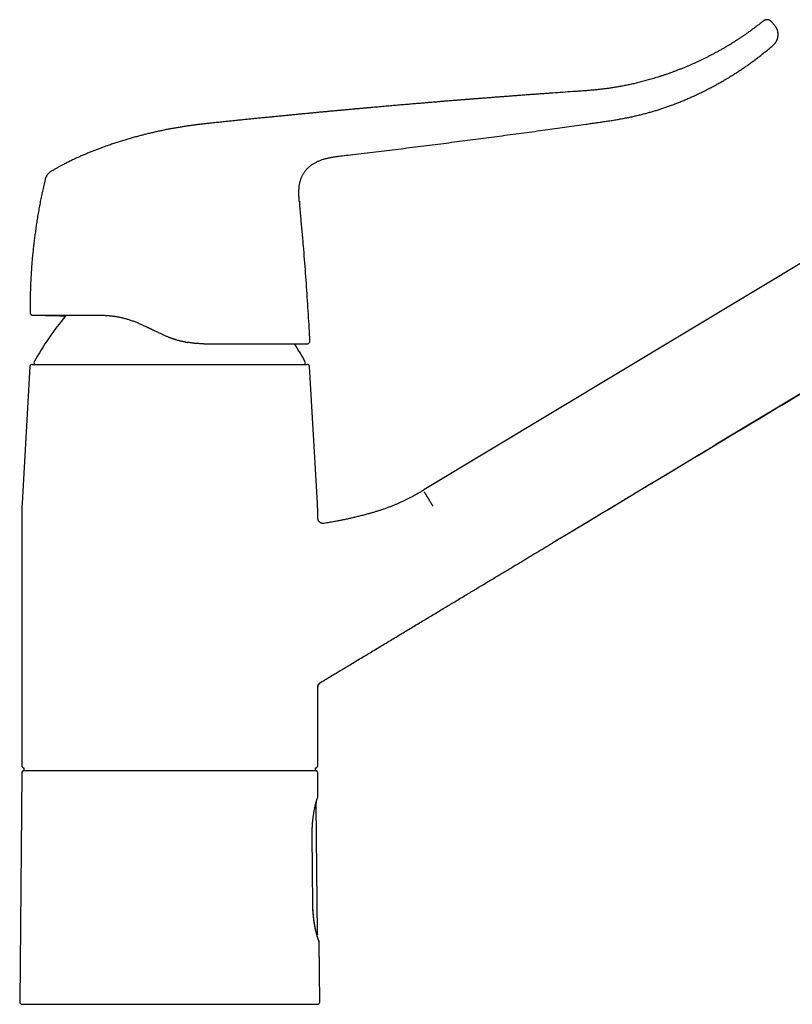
# Model space of a CAD drawing. Header units: millimetres. Extents: x 8 to 763, y 12 to 534.
# Tile 22 of 23: x 509 to 647, y 350 to 526. Entities that reach past the tile are written whole.
import ezdxf

# ---------------------------------------------------------------- set-up
doc = ezdxf.new("R2010")
doc.units = ezdxf.units.MM

msp = doc.modelspace()

# ---------------------------------------------------------------- linework, layer by layer
at = {"color": 7, "linetype": 'Continuous', "lineweight": 30}
for p, q in [((644.31, 525.34), (643.74, 526)), ((703.55, 515.56), (581.5, 442.22)), ((513.71, 497.81), (513.7, 497.74)), ((511.01, 473.97), (511.01, 473.97)), ((511.47, 473.48), (511.51, 473.47)), ((538.84, 468.69), (538.84, 468.69)), ((510.99, 464.31), (509.58, 439.84)), ((511.39, 464.69), (560.63, 464.69)), ((562.44, 439.84), (561.03, 464.31)), ((509.51, 437.54), (509.51, 392.89)), ((562.51, 437.22), (562.51, 437.54)), ((562.51, 437.22), (562.51, 437.22)), ((563.67, 436.23), (563.67, 436.23)), ((562.97, 407.76), (563, 407.77)), ((562.99, 407.77), (563, 407.77)), ((562.51, 392.89), (562.51, 406.91)), ((562.51, 406.91), (562.51, 406.91)), ((509.51, 391.59), (509.15, 350.59)), ((509.91, 392.49), (509.91, 391.99)), ((562.11, 391.99), (562.11, 392.49)), ((562.55, 387.28), (562.51, 391.59)), ((562.24, 385.94), (562.24, 385.96)), ((562.24, 385.94), (562.24, 385.96)), ((562.45, 362.75), (562.24, 385.95)), ((562.3, 386.35), (562.3, 386.62)), ((562.44, 362.73), (562.45, 362.75)), ((562.87, 350.59), (562.78, 361.41)), ((562.78, 361.41), (562.78, 361.41))]:
    msp.add_line(p, q, dxfattribs=at)
at = {"color": 7, "linetype": 'Continuous', "lineweight": 30, "flags": 128}
msp.add_lwpolyline([(561.62, 368.04), (561.57, 374.14), (561.51, 380.62)], dxfattribs=at)
at = {"color": 7, "linetype": 'Continuous', "lineweight": 30}
for centre, radius, start, end in [((515.99, 497.2), 2.36, 120.7513, 128.6718), ((555.65, 441.19), 50, 139.9694, 151.3951), ((516.37, 441.19), 50, 28.6049, 32.9302), ((512.01, 464.99), 0.3, 151.3951, 270), ((560.01, 464.99), 0.3, 270, 28.6049), ((511.39, 464.29), 0.4, 90, 176.6981), ((560.63, 464.29), 0.4, 3.3019, 90), ((549.51, 437.54), 40, 176.6981, 180), ((522.51, 437.54), 40, 0, 3.3019), ((563.51, 406.91), 1, 123.0933, 180), ((509.91, 392.89), 0.4, 180, 269.5022), ((562.11, 392.89), 0.4, 270.4978, 0), ((509.91, 391.59), 0.4, 90, 179.5), ((562.11, 391.59), 0.4, 0.5, 90), ((509.55, 350.59), 0.4, 179.5, 270), ((562.47, 350.59), 0.4, 270, 0.5)]:
    msp.add_arc(centre, radius, start, end, dxfattribs=at)
for points, knots in [([(642.3, 526.13), (642.11, 525.98), (641.73, 525.68), (641.15, 525.24), (640.57, 524.8), (639.99, 524.37), (639.43, 523.97), (638.87, 523.58), (638.33, 523.21), (637.78, 522.85), (637.24, 522.5), (636.71, 522.17), (636.17, 521.84), (635.64, 521.52), (635.1, 521.21), (634.57, 520.91), (634.05, 520.62), (633.53, 520.34), (633.02, 520.07), (632.52, 519.81), (632.01, 519.55), (631.5, 519.3), (631, 519.06), (630.5, 518.83), (630, 518.6), (629.51, 518.38), (629.03, 518.17), (628.55, 517.97), (628.08, 517.77), (627.59, 517.57), (627.07, 517.37), (626.53, 517.16), (626, 516.96), (625.47, 516.77), (624.95, 516.59), (624.44, 516.42), (623.93, 516.25), (623.42, 516.08), (622.92, 515.93), (622.43, 515.78), (621.96, 515.64), (621.49, 515.51), (621.03, 515.39), (620.58, 515.27), (620.14, 515.16), (619.71, 515.05), (619.28, 514.95), (618.86, 514.85), (618.45, 514.76), (618.05, 514.68), (617.66, 514.6), (617.28, 514.52), (616.9, 514.45), (616.54, 514.39), (616.18, 514.33), (615.81, 514.26), (615.45, 514.21), (615.09, 514.15), (614.62, 514.08), (614.06, 514.01), (613.39, 513.92), (612.69, 513.85), (611.96, 513.77), (611.2, 513.7), (610.44, 513.64), (609.68, 513.59), (608.92, 513.53), (607.22, 513.42), (605.52, 513.3), (603.82, 513.17), (603.06, 513.12), (602.3, 513.07), (601.54, 513.01), (600.78, 512.96), (599.99, 512.9), (599.16, 512.84), (598.29, 512.77), (597.44, 512.71), (596.59, 512.64), (595.75, 512.58), (594.91, 512.52), (594.08, 512.45), (593.27, 512.39), (592.47, 512.33), (591.68, 512.27), (590.93, 512.21), (590.24, 512.16), (589.6, 512.1), (588.97, 512.05), (588.34, 512), (587.79, 511.96), (587.32, 511.92), (586.92, 511.89), (586.53, 511.86), (586.14, 511.83), (585.75, 511.79), (585.38, 511.76), (585.02, 511.74), (584.67, 511.71), (584.3, 511.68), (583.93, 511.64), (583.54, 511.61), (583.14, 511.58), (582.73, 511.55), (582.33, 511.51), (581.94, 511.48), (581.53, 511.45), (581.11, 511.41), (580.68, 511.37), (580.23, 511.34), (579.75, 511.3), (579.25, 511.25), (578.73, 511.21), (578.21, 511.16), (577.67, 511.12), (577.12, 511.07), (576.57, 511.02), (576.03, 510.98), (575.49, 510.93), (574.95, 510.88), (574.39, 510.83), (573.83, 510.78), (573.25, 510.73), (572.66, 510.68), (572.07, 510.63), (571.46, 510.57), (570.85, 510.52), (570.22, 510.46), (569.6, 510.41), (568.97, 510.35), (568.36, 510.29), (567.73, 510.24), (567.09, 510.18), (566.44, 510.12), (565.77, 510.06), (565.09, 509.99), (564.4, 509.93), (563.69, 509.86), (562.99, 509.8), (562.27, 509.73), (561.55, 509.66), (560.83, 509.59), (560.09, 509.52), (559.33, 509.45), (558.56, 509.37), (557.78, 509.3), (556.99, 509.22), (556.19, 509.14), (555.38, 509.06), (554.56, 508.98), (553.73, 508.9), (552.9, 508.82), (552.05, 508.73), (551.19, 508.65), (550.33, 508.56), (549.45, 508.47), (548.53, 508.38), (547.58, 508.28), (546.58, 508.17), (545.57, 508.07), (544.55, 507.96), (543.64, 507.87), (542.82, 507.78), (542.12, 507.7), (541.4, 507.62), (540.69, 507.53), (539.96, 507.44), (539.25, 507.34), (538.55, 507.23), (537.86, 507.12), (537.16, 507.01), (536.46, 506.88), (535.75, 506.75), (535.04, 506.61), (534.33, 506.46), (533.62, 506.31), (532.9, 506.14), (532.18, 505.97), (531.46, 505.79), (530.75, 505.61), (530.03, 505.42), (529.29, 505.21), (528.53, 504.99), (527.75, 504.76), (526.96, 504.51), (526.17, 504.26), (525.38, 503.99), (524.64, 503.74), (523.96, 503.49), (523.33, 503.26), (522.7, 503.02), (522.07, 502.77), (521.44, 502.52), (520.81, 502.25), (520.18, 501.98), (519.55, 501.7), (518.91, 501.41), (518.28, 501.1), (517.65, 500.79), (517.07, 500.5), (516.53, 500.21), (516.04, 499.95), (515.55, 499.67), (515.13, 499.43), (514.88, 499.28), (514.79, 499.23)], [0, 0, 0, 0, 0.005462, 0.01102, 0.01652, 0.021962, 0.027346, 0.032369, 0.037341, 0.04226, 0.047127, 0.051942, 0.056705, 0.061415, 0.066072, 0.070678, 0.07523, 0.079651, 0.08402, 0.088339, 0.092607, 0.0969, 0.101139, 0.105325, 0.109457, 0.113536, 0.11749, 0.121392, 0.125242, 0.12904, 0.133494, 0.137875, 0.142182, 0.146414, 0.150572, 0.154656, 0.15876, 0.162787, 0.166736, 0.170607, 0.1744, 0.17805, 0.181625, 0.185125, 0.18855, 0.191967, 0.195304, 0.198562, 0.201741, 0.20484, 0.20786, 0.2108, 0.213659, 0.21645, 0.219231, 0.222012, 0.224793, 0.227574, 0.230355, 0.235453, 0.240548, 0.245641, 0.251424, 0.257199, 0.262969, 0.268735, 0.274498, 0.280262, 0.307434, 0.313197, 0.318959, 0.32472, 0.330479, 0.336233, 0.341936, 0.348582, 0.355145, 0.361626, 0.368023, 0.374464, 0.380818, 0.387085, 0.393264, 0.399357, 0.405362, 0.41128, 0.416223, 0.421103, 0.425921, 0.430677, 0.43537, 0.438409, 0.441422, 0.444408, 0.447367, 0.4503, 0.453226, 0.455818, 0.458499, 0.461272, 0.464135, 0.467088, 0.470132, 0.473267, 0.47622, 0.479249, 0.482355, 0.485537, 0.488795, 0.492129, 0.495854, 0.499669, 0.503575, 0.507572, 0.51166, 0.515838, 0.520108, 0.524102, 0.528172, 0.532318, 0.536541, 0.54084, 0.545216, 0.549669, 0.554197, 0.558803, 0.563484, 0.568243, 0.573077, 0.577706, 0.582403, 0.587167, 0.592, 0.596901, 0.602025, 0.607221, 0.612489, 0.61783, 0.623244, 0.628631, 0.634089, 0.639617, 0.645215, 0.650999, 0.656857, 0.662788, 0.668792, 0.67487, 0.681021, 0.687245, 0.693543, 0.699914, 0.706358, 0.712875, 0.719465, 0.726128, 0.732865, 0.740359, 0.747941, 0.755612, 0.76337, 0.771216, 0.776562, 0.781949, 0.787376, 0.792846, 0.798357, 0.803909, 0.809179, 0.814485, 0.819828, 0.825211, 0.830635, 0.836102, 0.841608, 0.847151, 0.852728, 0.858341, 0.863889, 0.869473, 0.875094, 0.880753, 0.886906, 0.893102, 0.899341, 0.905623, 0.91195, 0.91832, 0.923355, 0.928417, 0.933505, 0.93862, 0.943765, 0.948942, 0.954151, 0.959389, 0.964654, 0.969944, 0.975257, 0.980596, 0.98481, 0.989042, 0.993292, 0.997561, 1, 1, 1, 1]), ([(643.74, 526), (643.72, 526.02), (643.69, 526.06), (643.63, 526.11), (643.57, 526.16), (643.51, 526.2), (643.45, 526.23), (643.39, 526.26), (643.34, 526.28), (643.29, 526.3), (643.24, 526.31), (643.2, 526.33), (643.16, 526.33), (643.12, 526.34), (643.07, 526.35), (643.01, 526.36), (642.94, 526.36), (642.86, 526.35), (642.78, 526.34), (642.7, 526.33), (642.62, 526.3), (642.54, 526.27), (642.46, 526.23), (642.38, 526.19), (642.33, 526.15), (642.3, 526.13)], [0, 0, 0, 0, 0.051627, 0.101464, 0.149167, 0.194429, 0.236984, 0.276606, 0.313112, 0.346356, 0.376225, 0.402637, 0.425677, 0.450068, 0.48416, 0.523487, 0.567972, 0.617473, 0.671765, 0.720444, 0.771983, 0.826083, 0.882393, 0.940511, 1, 1, 1, 1]), ([(644.05, 521.81), (644.08, 521.84), (644.15, 521.9), (644.25, 522.01), (644.35, 522.11), (644.43, 522.22), (644.51, 522.33), (644.58, 522.44), (644.64, 522.55), (644.69, 522.66), (644.73, 522.76), (644.77, 522.87), (644.81, 522.97), (644.84, 523.08), (644.86, 523.17), (644.88, 523.26), (644.89, 523.35), (644.9, 523.42), (644.91, 523.49), (644.91, 523.56), (644.92, 523.61), (644.92, 523.66), (644.92, 523.7), (644.92, 523.74), (644.92, 523.79), (644.91, 523.83), (644.91, 523.87), (644.91, 523.91), (644.91, 523.95), (644.9, 524), (644.89, 524.06), (644.88, 524.13), (644.87, 524.21), (644.85, 524.29), (644.82, 524.39), (644.79, 524.49), (644.75, 524.61), (644.7, 524.72), (644.64, 524.85), (644.57, 524.97), (644.49, 525.1), (644.4, 525.22), (644.34, 525.3), (644.31, 525.34)], [0, 0, 0, 0, 0.037007, 0.073412, 0.109092, 0.143926, 0.177804, 0.210621, 0.242284, 0.272708, 0.301818, 0.329551, 0.358906, 0.386399, 0.411979, 0.435604, 0.457255, 0.476672, 0.494271, 0.510042, 0.52398, 0.536287, 0.546693, 0.556275, 0.567709, 0.580038, 0.589599, 0.599047, 0.608881, 0.621458, 0.637065, 0.654614, 0.674822, 0.697646, 0.72303, 0.7509, 0.781166, 0.813718, 0.848424, 0.885131, 0.923663, 0.963822, 1, 1, 1, 1]), ([(566.94, 502.02), (567.39, 502.07), (569.19, 502.28), (572.34, 502.66), (576.4, 503.15), (580.46, 503.65), (584.45, 504.16), (588.36, 504.66), (592.19, 505.16), (596.02, 505.67), (599.86, 506.18), (603.55, 506.69), (607.11, 507.18), (609.69, 507.54), (611.42, 507.79), (612.32, 507.92), (613.21, 508.05), (614.11, 508.18), (615, 508.31), (615.85, 508.45), (616.66, 508.59), (617.42, 508.73), (618.19, 508.88), (618.95, 509.04), (619.71, 509.21), (620.46, 509.4), (621.2, 509.59), (621.9, 509.78), (622.59, 509.98), (623.27, 510.19), (623.95, 510.41), (624.63, 510.63), (625.33, 510.88), (626.04, 511.14), (626.77, 511.41), (627.5, 511.7), (628.22, 512), (628.93, 512.31), (629.64, 512.62), (630.33, 512.94), (631.03, 513.27), (631.72, 513.61), (632.42, 513.96), (633.11, 514.33), (633.8, 514.7), (634.49, 515.08), (635.17, 515.47), (635.85, 515.88), (636.52, 516.28), (637.19, 516.7), (637.85, 517.13), (638.51, 517.57), (639.16, 518.01), (639.8, 518.47), (640.44, 518.93), (641.06, 519.39), (641.65, 519.84), (642.22, 520.29), (642.79, 520.75), (643.35, 521.21), (643.77, 521.56), (644, 521.77), (644.05, 521.81)], [0, 0, 0, 0, 0.01669, 0.067192, 0.117724, 0.168286, 0.218877, 0.266602, 0.314353, 0.362134, 0.409951, 0.457804, 0.500457, 0.543117, 0.554289, 0.56546, 0.576631, 0.587802, 0.598975, 0.610154, 0.619744, 0.629343, 0.638949, 0.64856, 0.658175, 0.667791, 0.677409, 0.686228, 0.695051, 0.703878, 0.712711, 0.72155, 0.730394, 0.740026, 0.749663, 0.759304, 0.768948, 0.778596, 0.788076, 0.797561, 0.80705, 0.816546, 0.82624, 0.83594, 0.845645, 0.855355, 0.865071, 0.874792, 0.884519, 0.894251, 0.903989, 0.913732, 0.923481, 0.933236, 0.942998, 0.952767, 0.961727, 0.970692, 0.979663, 0.988639, 0.997619, 1, 1, 1, 1]), ([(559.22, 493.73), (559.22, 493.8), (559.2, 493.98), (559.17, 494.28), (559.15, 494.63), (559.13, 494.97), (559.13, 495.29), (559.13, 495.58), (559.13, 495.84), (559.15, 496.1), (559.17, 496.35), (559.2, 496.6), (559.24, 496.85), (559.28, 497.09), (559.33, 497.32), (559.39, 497.55), (559.46, 497.77), (559.54, 497.99), (559.63, 498.2), (559.72, 498.41), (559.83, 498.61), (559.94, 498.81), (560.06, 499), (560.19, 499.19), (560.33, 499.37), (560.47, 499.54), (560.63, 499.71), (560.79, 499.87), (560.96, 500.02), (561.13, 500.17), (561.31, 500.31), (561.5, 500.45), (561.7, 500.57), (561.91, 500.7), (562.14, 500.83), (562.39, 500.96), (562.65, 501.07), (562.91, 501.18), (563.18, 501.28), (563.46, 501.38), (563.76, 501.47), (564.08, 501.55), (564.4, 501.63), (564.72, 501.7), (565.05, 501.76), (565.39, 501.81), (565.76, 501.87), (566.16, 501.92), (566.55, 501.97), (566.81, 502), (566.94, 502.02)], [0, 0, 0, 0, 0.015321, 0.041695, 0.06788, 0.093827, 0.119498, 0.139454, 0.159214, 0.178774, 0.198132, 0.21729, 0.236249, 0.254529, 0.272631, 0.290562, 0.308334, 0.325957, 0.343446, 0.360816, 0.378084, 0.395268, 0.412389, 0.429467, 0.446524, 0.463585, 0.480673, 0.497812, 0.515023, 0.532321, 0.549722, 0.567237, 0.584874, 0.60264, 0.623533, 0.644606, 0.665858, 0.687282, 0.708876, 0.730632, 0.755182, 0.77991, 0.804799, 0.82983, 0.854982, 0.880233, 0.910091, 0.940023, 0.97, 1, 1, 1, 1]), ([(514.59, 499.1), (514.57, 499.08), (514.51, 499.04), (514.41, 498.95), (514.29, 498.84), (514.19, 498.72), (514.09, 498.6), (514, 498.47), (513.92, 498.33), (513.85, 498.19), (513.78, 498.04), (513.73, 497.89), (513.71, 497.79), (513.7, 497.74)], [0, 0, 0, 0, 0.048384, 0.143215, 0.238691, 0.334602, 0.430733, 0.526865, 0.622776, 0.718252, 0.81308, 0.90706, 1, 1, 1, 1]), ([(513.7, 497.74), (513.61, 497.39), (513.45, 496.7), (513.22, 495.65), (513, 494.6), (512.79, 493.54), (512.6, 492.49), (512.41, 491.43), (512.24, 490.4), (512.09, 489.39), (511.95, 488.42), (511.82, 487.44), (511.7, 486.47), (511.59, 485.49), (511.48, 484.51), (511.39, 483.53), (511.31, 482.55), (511.24, 481.57), (511.18, 480.58), (511.12, 479.6), (511.08, 478.63), (511.05, 477.69), (511.02, 476.76), (511.01, 475.83), (511, 474.9), (511, 474.28), (511.01, 473.97)], [0, 0, 0, 0, 0.0448035, 0.0896058, 0.1344059, 0.1792032, 0.2239982, 0.2687914, 0.3135832, 0.3546416, 0.3956997, 0.4367578, 0.4778164, 0.5188758, 0.5599363, 0.6009985, 0.6420626, 0.6831291, 0.7241983, 0.7652706, 0.8063458, 0.8450757, 0.8838068, 0.9225384, 0.9612697, 1, 1, 1, 1]), ([(713.84, 498.44), (710.93, 496.69), (705.1, 493.18), (696.36, 487.94), (687.62, 482.68), (678.88, 477.43), (670.15, 472.18), (661.41, 466.93), (649.22, 459.61), (639.95, 454.04), (633.59, 450.22)], [0, 0, 0, 0, 0.108896, 0.217791, 0.326687, 0.435583, 0.544479, 0.653375, 0.762271, 1, 1, 1, 1]), ([(559.21, 493.91), (559.21, 493.91), (559.22, 493.79), (559.24, 493.56), (559.26, 493.34), (559.27, 493.23)], [0, 0, 0, 0, 0.026038, 0.512476, 1, 1, 1, 1]), ([(604.6, 432.8), (616.1, 439.71), (639.1, 453.53), (673.6, 474.26), (696.6, 488.08), (708.1, 494.99)], [0, 0, 0, 0, 0.3333339, 0.6666673, 1, 1, 1, 1]), ([(561.1, 468.9), (561.06, 469.67), (560.98, 471.25), (560.84, 473.65), (560.68, 476.1), (560.52, 478.55), (560.34, 481), (560.15, 483.45), (559.95, 485.9), (559.74, 488.34), (559.51, 490.79), (559.35, 492.42), (559.27, 493.23)], [0, 0, 0, 0, 0.094436, 0.195051, 0.29567, 0.396291, 0.496912, 0.597533, 0.698153, 0.798771, 0.899386, 1, 1, 1, 1]), ([(511.01, 473.97), (511.01, 473.95), (511.01, 473.91), (511.02, 473.86), (511.04, 473.8), (511.06, 473.76), (511.08, 473.72), (511.1, 473.68), (511.12, 473.66), (511.15, 473.62), (511.19, 473.59), (511.24, 473.56), (511.27, 473.53), (511.3, 473.52), (511.33, 473.51), (511.35, 473.5), (511.36, 473.5), (511.37, 473.49), (511.38, 473.49), (511.39, 473.49), (511.4, 473.49), (511.41, 473.49), (511.41, 473.48), (511.42, 473.48), (511.44, 473.48), (511.45, 473.48), (511.46, 473.48), (511.47, 473.48), (511.48, 473.48), (511.48, 473.48)], [0, 0, 0, 0, 0.056723, 0.110897, 0.16174, 0.208595, 0.250949, 0.288428, 0.320781, 0.350031, 0.410115, 0.472085, 0.50361, 0.533941, 0.558875, 0.578265, 0.592238, 0.601478, 0.610583, 0.621506, 0.634974, 0.65138, 0.670939, 0.693774, 0.737305, 0.789608, 0.850787, 0.920905, 1, 1, 1, 1]), ([(511.51, 473.47), (511.51, 473.47), (511.51, 473.47), (511.52, 473.47), (511.55, 473.47), (511.58, 473.47), (511.62, 473.47), (511.68, 473.47), (511.74, 473.47), (511.82, 473.47), (511.91, 473.47), (512.01, 473.47), (512.13, 473.47), (512.25, 473.47), (512.38, 473.47), (512.52, 473.47), (512.66, 473.47), (512.82, 473.47), (512.98, 473.47), (513.15, 473.47), (513.33, 473.47), (513.52, 473.47), (513.7, 473.47), (513.9, 473.47), (514.1, 473.47), (514.31, 473.47), (514.52, 473.47), (514.72, 473.47), (514.92, 473.47), (515.13, 473.47), (515.35, 473.47), (515.57, 473.47), (515.79, 473.47), (516.02, 473.47), (516.25, 473.47), (516.51, 473.47), (516.79, 473.47), (517.1, 473.47), (517.41, 473.47), (517.73, 473.47), (518.05, 473.47), (518.38, 473.47), (518.71, 473.47), (519.05, 473.47), (519.38, 473.47), (519.73, 473.47), (520.08, 473.47), (520.45, 473.47), (520.81, 473.47), (521.19, 473.47), (521.58, 473.47), (521.97, 473.47), (522.38, 473.47), (522.79, 473.47), (523.21, 473.47), (523.49, 473.47), (523.63, 473.47)], [0, 0, 0, 0, 0.020163, 0.040286, 0.060374, 0.080436, 0.100478, 0.120508, 0.140651, 0.162784, 0.184843, 0.206839, 0.228781, 0.250681, 0.270816, 0.290865, 0.310837, 0.330741, 0.350584, 0.370375, 0.390385, 0.408731, 0.427003, 0.445208, 0.463354, 0.481448, 0.499497, 0.515186, 0.530848, 0.546491, 0.562119, 0.577739, 0.593076, 0.608416, 0.623765, 0.639347, 0.657828, 0.676234, 0.694573, 0.712857, 0.731095, 0.749297, 0.766692, 0.784114, 0.80157, 0.81907, 0.836622, 0.854234, 0.871915, 0.889428, 0.907756, 0.926112, 0.944506, 0.962946, 0.981441, 1, 1, 1, 1]), ([(512.34, 473.47), (512.35, 473.47), (512.36, 473.47), (512.39, 473.47), (512.41, 473.47), (512.44, 473.47), (512.48, 473.47), (512.51, 473.47), (512.55, 473.47), (512.6, 473.47), (512.64, 473.47), (512.69, 473.47), (512.75, 473.47), (512.8, 473.47), (512.87, 473.47), (512.94, 473.47), (513.01, 473.47), (513.08, 473.47), (513.15, 473.47), (513.24, 473.47), (513.37, 473.47), (513.48, 473.47), (513.56, 473.47), (513.6, 473.47), (513.63, 473.47), (513.66, 473.47), (513.68, 473.47), (513.7, 473.47), (513.72, 473.47), (513.76, 473.46), (513.81, 473.46), (513.88, 473.46), (513.97, 473.46), (514.07, 473.46), (514.17, 473.46), (514.29, 473.46), (514.42, 473.45), (514.55, 473.45), (514.74, 473.45), (514.99, 473.44), (515.31, 473.43), (515.63, 473.42), (515.98, 473.41), (516.36, 473.4), (516.77, 473.38), (517.11, 473.37), (517.3, 473.36), (517.36, 473.35)], [0, 0, 0, 0, 0.0167309, 0.0324876, 0.047321, 0.0612924, 0.0744747, 0.0869551, 0.0988359, 0.1102356, 0.1212881, 0.1321403, 0.1429471, 0.1538654, 0.1664119, 0.1794546, 0.1925213, 0.2054003, 0.2180917, 0.2305956, 0.2593276, 0.2870193, 0.2955184, 0.3027244, 0.3085957, 0.3131326, 0.3163395, 0.3192746, 0.3249864, 0.3320112, 0.3397127, 0.3545163, 0.3706667, 0.3881634, 0.408403, 0.4301862, 0.4535122, 0.4782031, 0.503305, 0.5603038, 0.618638, 0.6783057, 0.7393048, 0.813656, 0.889888, 0.9679971, 1, 1, 1, 1]), ([(523.63, 473.47), (523.84, 473.47), (524.26, 473.47), (524.92, 473.43), (525.44, 473.38), (525.81, 473.33), (526.05, 473.3), (526.28, 473.27), (526.51, 473.23), (526.75, 473.19), (526.99, 473.14), (527.34, 473.07), (527.81, 472.96), (528.39, 472.8), (528.99, 472.61), (529.59, 472.4), (530.2, 472.16), (530.61, 471.98), (530.81, 471.88)], [0, 0, 0, 0, 0.089779, 0.18108, 0.273993, 0.305661, 0.337525, 0.369588, 0.401852, 0.434322, 0.467, 0.499888, 0.578555, 0.659053, 0.741417, 0.825677, 0.911862, 1, 1, 1, 1]), ([(530.81, 471.88), (530.92, 471.84), (531.12, 471.74), (531.43, 471.6), (531.75, 471.45), (532.01, 471.33), (532.21, 471.23), (532.36, 471.16), (532.51, 471.09), (532.66, 471.02), (532.81, 470.95), (532.95, 470.89), (533.14, 470.8), (533.37, 470.69), (533.66, 470.55), (533.97, 470.41), (534.28, 470.27), (534.6, 470.12), (534.81, 470.02), (534.92, 469.97)], [0, 0, 0, 0, 0.074131, 0.149821, 0.227072, 0.305889, 0.341786, 0.378, 0.41453, 0.451376, 0.48854, 0.52204, 0.554339, 0.623225, 0.694265, 0.767462, 0.842816, 0.920329, 1, 1, 1, 1]), ([(534.92, 469.97), (535, 469.93), (535.15, 469.86), (535.38, 469.76), (535.6, 469.67), (535.81, 469.58), (536.01, 469.5), (536.2, 469.43), (536.37, 469.37), (536.53, 469.32), (536.65, 469.28), (536.72, 469.25), (536.77, 469.24), (536.81, 469.22), (536.86, 469.2), (536.91, 469.19), (536.97, 469.17), (537.03, 469.15), (537.17, 469.11), (537.39, 469.04), (537.69, 468.96), (537.98, 468.88), (538.27, 468.81), (538.55, 468.75), (538.74, 468.71), (538.83, 468.69)], [0, 0, 0, 0, 0.062627, 0.122834, 0.180623, 0.235993, 0.288944, 0.339477, 0.381946, 0.422542, 0.461266, 0.472319, 0.483209, 0.493937, 0.506323, 0.521053, 0.535715, 0.55031, 0.564838, 0.64228, 0.717751, 0.791255, 0.862795, 0.932375, 1, 1, 1, 1]), ([(538.83, 468.69), (538.84, 468.69), (538.86, 468.69), (538.9, 468.68), (538.94, 468.67), (538.99, 468.66), (539.04, 468.65), (539.09, 468.65), (539.14, 468.64), (539.2, 468.62), (539.25, 468.62), (539.27, 468.61)], [0, 0, 0, 0, 0.069224, 0.157178, 0.263909, 0.379942, 0.481672, 0.573597, 0.706662, 0.853332, 1, 1, 1, 1]), ([(542.11, 468.38), (542.01, 468.38), (541.82, 468.38), (541.53, 468.38), (541.29, 468.39), (541.09, 468.41), (540.95, 468.41), (540.8, 468.43), (540.66, 468.44), (540.49, 468.45), (540.29, 468.47), (540.05, 468.5), (539.79, 468.53), (539.53, 468.57), (539.36, 468.6), (539.27, 468.61)], [0, 0, 0, 0, 0.099721, 0.201975, 0.306776, 0.35707, 0.407934, 0.45937, 0.509695, 0.554777, 0.637672, 0.723639, 0.812681, 0.9048, 1, 1, 1, 1]), ([(560.6, 468.38), (560.61, 468.38), (560.62, 468.38), (560.65, 468.38), (560.67, 468.38), (560.69, 468.38), (560.72, 468.39), (560.76, 468.4), (560.82, 468.42), (560.87, 468.45), (560.91, 468.48), (560.93, 468.5), (560.96, 468.53), (560.99, 468.56), (561.02, 468.6), (561.04, 468.64), (561.06, 468.69), (561.08, 468.74), (561.09, 468.79), (561.1, 468.84), (561.1, 468.88), (561.1, 468.9)], [0, 0, 0, 0, 0.040587, 0.077438, 0.102305, 0.12827, 0.155667, 0.201935, 0.290448, 0.378901, 0.414315, 0.454821, 0.502355, 0.556807, 0.617916, 0.673619, 0.733267, 0.796373, 0.862337, 0.930468, 1, 1, 1, 1]), ([(542.11, 468.38), (542.28, 468.38), (542.62, 468.38), (543.13, 468.38), (543.63, 468.38), (544.13, 468.38), (544.59, 468.38), (545.01, 468.38), (545.4, 468.38), (545.78, 468.38), (546.16, 468.38), (546.55, 468.38), (546.96, 468.38), (547.37, 468.38), (547.78, 468.38), (548.18, 468.38), (548.58, 468.38), (548.97, 468.38), (549.36, 468.38), (549.74, 468.38), (550.1, 468.38), (550.46, 468.38), (550.81, 468.38), (551.15, 468.38), (551.49, 468.38), (551.85, 468.38), (552.22, 468.38), (552.6, 468.38), (552.98, 468.38), (553.34, 468.38), (553.71, 468.38), (554.06, 468.38), (554.41, 468.38), (554.75, 468.38), (555.08, 468.38), (555.4, 468.38), (555.7, 468.38), (555.96, 468.38), (556.21, 468.38), (556.45, 468.38), (556.68, 468.38), (556.9, 468.38), (557.12, 468.38), (557.32, 468.38), (557.52, 468.38), (557.71, 468.38), (557.89, 468.38), (558.08, 468.38), (558.28, 468.38), (558.49, 468.38), (558.69, 468.38), (558.88, 468.38), (559.05, 468.38), (559.22, 468.38), (559.37, 468.38), (559.51, 468.38), (559.62, 468.38), (559.74, 468.38), (559.84, 468.38), (559.94, 468.38), (560.03, 468.38), (560.13, 468.38), (560.22, 468.38), (560.3, 468.38), (560.37, 468.38), (560.43, 468.38), (560.48, 468.38), (560.53, 468.38), (560.56, 468.38), (560.58, 468.38), (560.6, 468.38), (560.6, 468.38), (560.6, 468.38)], [0, 0, 0, 0, 0.015897, 0.031732, 0.047513, 0.063249, 0.078947, 0.091261, 0.103562, 0.115854, 0.128181, 0.140621, 0.154451, 0.168229, 0.181962, 0.195657, 0.209319, 0.222955, 0.236571, 0.250175, 0.263117, 0.276067, 0.289032, 0.302015, 0.315023, 0.328061, 0.343472, 0.358941, 0.374476, 0.389848, 0.405524, 0.421205, 0.4369, 0.452615, 0.468361, 0.484145, 0.499975, 0.512928, 0.5259, 0.538897, 0.551922, 0.564979, 0.578074, 0.590457, 0.602882, 0.61535, 0.627801, 0.640046, 0.655686, 0.671356, 0.687062, 0.702811, 0.718609, 0.734463, 0.750379, 0.763428, 0.776478, 0.789534, 0.802598, 0.815674, 0.828765, 0.844218, 0.859702, 0.875222, 0.890638, 0.906341, 0.922023, 0.937692, 0.953352, 0.96901, 0.98467, 1, 1, 1, 1]), ([(559.65, 468.38), (559.65, 468.38), (559.65, 468.38), (559.65, 468.38), (559.65, 468.38)], [0, 0, 0, 0, 0.803116, 1, 1, 1, 1]), ([(630.17, 448.17), (630.17, 448.17), (630.17, 448.17), (630.18, 448.17), (630.19, 448.18), (630.2, 448.19), (630.23, 448.2), (630.26, 448.22), (630.29, 448.24), (630.33, 448.27), (630.38, 448.3), (630.44, 448.33), (630.5, 448.37), (630.58, 448.41), (630.66, 448.46), (630.75, 448.52), (630.85, 448.58), (630.96, 448.65), (631.08, 448.71), (631.2, 448.79), (631.38, 448.9), (631.62, 449.04), (631.91, 449.22), (632.21, 449.39), (632.49, 449.56), (632.77, 449.73), (633.05, 449.9), (633.35, 450.08), (633.64, 450.26), (633.95, 450.44), (634.26, 450.63), (634.57, 450.82), (634.92, 451.02), (635.3, 451.25), (635.7, 451.49), (636.12, 451.74), (636.54, 452), (636.97, 452.26), (637.25, 452.43), (637.39, 452.51)], [0, 0, 0, 0, 0.000722, 0.005601, 0.010509, 0.015595, 0.020992, 0.026814, 0.033149, 0.040069, 0.047626, 0.055861, 0.064807, 0.0757, 0.087542, 0.100356, 0.114156, 0.128958, 0.144771, 0.161605, 0.179421, 0.218095, 0.258163, 0.299628, 0.336199, 0.373791, 0.412404, 0.452039, 0.492695, 0.533619, 0.575529, 0.618424, 0.662304, 0.715827, 0.770746, 0.827061, 0.884771, 0.943876, 1, 1, 1, 1]), ([(562.99, 407.77), (563.34, 407.98), (564.02, 408.38), (565.03, 409), (566.04, 409.6), (567.04, 410.2), (568.04, 410.8), (569.02, 411.4), (570.04, 412), (571.07, 412.62), (572.13, 413.26), (573.18, 413.89), (574.22, 414.52), (575.25, 415.14), (576.27, 415.75), (577.28, 416.36), (578.28, 416.96), (579.27, 417.56), (580.25, 418.14), (581.21, 418.72), (582.16, 419.29), (583.1, 419.86), (584.03, 420.42), (584.96, 420.98), (585.89, 421.54), (586.81, 422.09), (587.72, 422.64), (588.61, 423.17), (589.49, 423.7), (590.36, 424.22), (591.21, 424.74), (592.07, 425.25), (592.91, 425.76), (593.76, 426.27), (594.6, 426.78), (595.42, 427.27), (596.24, 427.76), (597.05, 428.25), (597.85, 428.73), (598.64, 429.2), (599.42, 429.67), (600.18, 430.14), (600.94, 430.59), (601.69, 431.04), (602.42, 431.48), (603.14, 431.91), (603.85, 432.34), (604.56, 432.77), (605.26, 433.19), (605.95, 433.61), (606.64, 434.02), (607.32, 434.43), (607.99, 434.83), (608.65, 435.23), (609.3, 435.62), (609.94, 436), (610.57, 436.38), (611.19, 436.75), (611.8, 437.12), (612.4, 437.48), (613, 437.84), (613.56, 438.18), (614.11, 438.51), (614.63, 438.82), (615.14, 439.13), (615.64, 439.43), (616.14, 439.73), (616.63, 440.03), (617.12, 440.32), (617.6, 440.61), (618.08, 440.9), (618.55, 441.18), (619.01, 441.46), (619.45, 441.73), (619.88, 441.98), (620.29, 442.23), (620.7, 442.47), (621.09, 442.71), (621.48, 442.94), (621.86, 443.17), (622.24, 443.4), (622.6, 443.62), (622.96, 443.84), (623.31, 444.05), (623.65, 444.25), (623.98, 444.45), (624.31, 444.64), (624.63, 444.84), (624.94, 445.02), (625.25, 445.21), (625.55, 445.39), (625.84, 445.57), (626.12, 445.74), (626.4, 445.9), (626.66, 446.06), (626.92, 446.22), (627.19, 446.38), (627.46, 446.54), (627.74, 446.71), (628.01, 446.87), (628.27, 447.03), (628.52, 447.18), (628.75, 447.31), (628.96, 447.44), (629.15, 447.55), (629.33, 447.66), (629.51, 447.77), (629.67, 447.87), (629.83, 447.97), (629.98, 448.06), (630.13, 448.14), (630.26, 448.22), (630.39, 448.3), (630.51, 448.38), (630.63, 448.45), (630.74, 448.51), (630.84, 448.57), (630.93, 448.62), (631.01, 448.67), (631.08, 448.72), (631.15, 448.76), (631.2, 448.79), (631.24, 448.81), (631.28, 448.84), (631.32, 448.86), (631.37, 448.89), (631.42, 448.92), (631.48, 448.96), (631.55, 449), (631.62, 449.04), (631.69, 449.08), (631.73, 449.11), (631.75, 449.12)], [0, 0, 0, 0, 0.014888, 0.0296636, 0.0443264, 0.0588769, 0.0733153, 0.0876414, 0.1018553, 0.117361, 0.1327309, 0.1479649, 0.1630631, 0.1780254, 0.1928518, 0.2075423, 0.2220969, 0.2365156, 0.2507985, 0.264694, 0.2784584, 0.2920918, 0.3055941, 0.3192072, 0.3326844, 0.3460258, 0.3592313, 0.3723009, 0.3850049, 0.3975778, 0.4100197, 0.4223305, 0.4347576, 0.4470481, 0.4592022, 0.4712199, 0.4831012, 0.494846, 0.5064544, 0.5179015, 0.5292127, 0.5403881, 0.5514276, 0.5623313, 0.5729081, 0.5833539, 0.5936686, 0.6038523, 0.6141087, 0.6242288, 0.6342124, 0.6440596, 0.6537703, 0.6633447, 0.6727826, 0.6820842, 0.6912493, 0.700278, 0.7091703, 0.7179261, 0.7265456, 0.7350286, 0.7426849, 0.7502266, 0.7576536, 0.764966, 0.7721638, 0.779247, 0.7864284, 0.7934879, 0.8004257, 0.8072417, 0.8139359, 0.8205082, 0.8265935, 0.8325705, 0.8384392, 0.8441996, 0.8498517, 0.8553956, 0.8608312, 0.8661585, 0.8713775, 0.8764883, 0.8814024, 0.886212, 0.8909172, 0.8955179, 0.900095, 0.9045638, 0.9089243, 0.9131766, 0.9173205, 0.9212851, 0.9251452, 0.9289009, 0.9325521, 0.9367626, 0.9408251, 0.9447396, 0.9485061, 0.9521246, 0.955595, 0.9584866, 0.9612668, 0.9639356, 0.9664929, 0.9689388, 0.9712326, 0.9734189, 0.9754978, 0.9774692, 0.9793662, 0.9811518, 0.9828261, 0.9843891, 0.9858409, 0.9871585, 0.988369, 0.9894723, 0.9904687, 0.9911524, 0.9917749, 0.9923362, 0.9929069, 0.9936053, 0.9944388, 0.9954108, 0.9965236, 0.9977785, 0.9991766, 1, 1, 1, 1]), ([(581.5, 442.22), (581.33, 442.12), (581.01, 441.92), (580.52, 441.63), (580.02, 441.35), (579.52, 441.07), (579.01, 440.8), (578.51, 440.55), (578.02, 440.31), (577.53, 440.08), (577.04, 439.86), (576.55, 439.64), (576.03, 439.43), (575.49, 439.22), (574.93, 439.01), (574.36, 438.8), (573.79, 438.61), (573.22, 438.43), (572.64, 438.25), (572.07, 438.08), (571.43, 437.9), (570.75, 437.72), (570, 437.53), (569.26, 437.35), (568.51, 437.17), (567.77, 437.01), (567.02, 436.85), (566.27, 436.7), (565.45, 436.54), (564.59, 436.39), (563.97, 436.28), (563.67, 436.23)], [0, 0, 0, 0, 0.030189, 0.060387, 0.09059, 0.120795, 0.151, 0.181202, 0.209673, 0.238139, 0.266599, 0.295052, 0.323498, 0.355244, 0.386993, 0.418747, 0.45051, 0.482282, 0.514065, 0.545856, 0.577654, 0.618128, 0.658601, 0.699062, 0.739513, 0.779956, 0.820394, 0.86083, 0.901264, 0.952095, 1, 1, 1, 1]), ([(583.13, 439.33), (583.1, 439.38), (583.04, 439.48), (582.95, 439.63), (582.85, 439.78), (582.76, 439.93), (582.67, 440.08), (582.58, 440.23), (582.5, 440.36), (582.42, 440.49), (582.35, 440.61), (582.27, 440.73), (582.2, 440.85), (582.13, 440.96), (582.07, 441.07), (582.01, 441.17), (581.95, 441.27), (581.9, 441.36), (581.85, 441.44), (581.8, 441.51), (581.76, 441.58), (581.72, 441.64), (581.69, 441.7), (581.66, 441.75), (581.63, 441.79), (581.61, 441.82), (581.6, 441.85), (581.6, 441.85), (581.59, 441.86)], [0, 0, 0, 0, 0.038375, 0.07754, 0.117453, 0.158062, 0.199313, 0.24114, 0.277401, 0.313988, 0.350851, 0.387939, 0.425196, 0.462568, 0.499996, 0.537425, 0.574797, 0.612055, 0.649142, 0.686006, 0.722594, 0.758855, 0.800683, 0.841934, 0.882545, 0.922458, 0.961624, 1, 1, 1, 1]), ([(563.67, 436.23), (563.66, 436.23), (563.62, 436.22), (563.55, 436.22), (563.49, 436.22), (563.42, 436.22), (563.35, 436.23), (563.27, 436.24), (563.2, 436.27), (563.13, 436.29), (563.06, 436.32), (562.99, 436.36), (562.93, 436.4), (562.87, 436.45), (562.81, 436.5), (562.76, 436.56), (562.71, 436.62), (562.67, 436.68), (562.63, 436.75), (562.59, 436.81), (562.57, 436.88), (562.55, 436.95), (562.53, 437.03), (562.51, 437.12), (562.51, 437.18), (562.51, 437.22)], [0, 0, 0, 0, 0.033064, 0.07359, 0.114631, 0.15603, 0.197708, 0.239754, 0.28229, 0.325346, 0.368878, 0.412798, 0.456992, 0.501334, 0.54569, 0.589924, 0.633902, 0.677495, 0.72058, 0.763047, 0.804795, 0.845735, 0.885788, 0.944051, 1, 1, 1, 1]), ([(562.51, 406.91), (562.51, 406.94), (562.51, 406.99), (562.52, 407.08), (562.54, 407.16), (562.56, 407.25), (562.6, 407.33), (562.64, 407.4), (562.68, 407.48), (562.73, 407.55), (562.79, 407.61), (562.85, 407.67), (562.92, 407.72), (562.97, 407.75), (562.99, 407.77)], [0, 0, 0, 0, 0.080529, 0.162549, 0.245801, 0.330002, 0.414847, 0.500017, 0.585186, 0.670027, 0.754223, 0.837468, 0.91948, 1, 1, 1, 1]), ([(562.11, 391.99), (562.11, 391.99), (562.11, 391.99), (562.1, 391.99), (562.07, 391.99), (562.04, 391.99), (561.99, 391.99), (561.93, 391.99), (561.86, 391.99), (561.78, 391.99), (561.69, 391.99), (561.59, 391.99), (561.48, 391.99), (561.36, 391.99), (561.24, 391.99), (561.11, 391.99), (560.96, 391.99), (560.79, 391.99), (560.61, 391.99), (560.41, 391.99), (560.21, 391.99), (559.99, 391.99), (559.76, 391.99), (559.52, 391.99), (559.27, 391.99), (559.02, 391.99), (558.76, 391.99), (558.5, 391.99), (558.22, 391.99), (557.93, 391.99), (557.64, 391.99), (557.35, 391.99), (557.06, 391.99), (556.75, 391.99), (556.44, 391.99), (556.11, 391.99), (555.76, 391.99), (555.39, 391.99), (555.01, 391.99), (554.61, 391.99), (554.21, 391.99), (553.81, 391.99), (553.39, 391.99), (552.97, 391.99), (552.55, 391.99), (552.14, 391.99), (551.71, 391.99), (551.28, 391.99), (550.84, 391.99), (550.41, 391.99), (549.97, 391.99), (549.54, 391.99), (549.11, 391.99), (548.67, 391.99), (548.21, 391.99), (547.72, 391.99), (547.22, 391.99), (546.71, 391.99), (546.19, 391.99), (545.67, 391.99), (545.14, 391.99), (544.61, 391.99), (544.09, 391.99), (543.57, 391.99), (543.05, 391.99), (542.53, 391.99), (542.01, 391.99), (541.49, 391.99), (540.98, 391.99), (540.47, 391.99), (539.97, 391.99), (539.47, 391.99), (538.97, 391.99), (538.45, 391.99), (537.9, 391.99), (537.34, 391.99), (536.78, 391.99), (536.22, 391.99), (535.65, 391.99), (535.09, 391.99), (534.52, 391.99), (533.97, 391.99), (533.43, 391.99), (532.9, 391.99), (532.36, 391.99), (531.83, 391.99), (531.31, 391.99), (530.79, 391.99), (530.29, 391.99), (529.79, 391.99), (529.31, 391.99), (528.82, 391.99), (528.32, 391.99), (527.8, 391.99), (527.26, 391.99), (526.73, 391.99), (526.21, 391.99), (525.69, 391.99), (525.17, 391.99), (524.66, 391.99), (524.17, 391.99), (523.68, 391.99), (523.21, 391.99), (522.75, 391.99), (522.29, 391.99), (521.84, 391.99), (521.4, 391.99), (520.98, 391.99), (520.57, 391.99), (520.16, 391.99), (519.76, 391.99), (519.35, 391.99), (518.94, 391.99), (518.52, 391.99), (518.1, 391.99), (517.7, 391.99), (517.3, 391.99), (516.91, 391.99), (516.53, 391.99), (516.17, 391.99), (515.82, 391.99), (515.48, 391.99), (515.15, 391.99), (514.84, 391.99), (514.53, 391.99), (514.23, 391.99), (513.95, 391.99), (513.69, 391.99), (513.43, 391.99), (513.18, 391.99), (512.93, 391.99), (512.68, 391.99), (512.43, 391.99), (512.2, 391.99), (511.97, 391.99), (511.76, 391.99), (511.55, 391.99), (511.36, 391.99), (511.19, 391.99), (511.02, 391.99), (510.87, 391.99), (510.73, 391.99), (510.6, 391.99), (510.49, 391.99), (510.38, 391.99), (510.29, 391.99), (510.21, 391.99), (510.14, 391.99), (510.07, 391.99), (510.02, 391.99), (509.97, 391.99), (509.94, 391.99), (509.92, 391.99), (509.91, 391.99), (509.91, 391.99), (509.91, 391.99)], [0, 0, 0, 0, 0.004375, 0.01125, 0.018125, 0.025, 0.031533, 0.038067, 0.0446, 0.051133, 0.057667, 0.0642, 0.07036, 0.07652, 0.08268, 0.08884, 0.095, 0.101875, 0.10875, 0.115625, 0.1225, 0.129375, 0.13625, 0.143125, 0.15, 0.156533, 0.163067, 0.1696, 0.176133, 0.182667, 0.1892, 0.19536, 0.20152, 0.20768, 0.21384, 0.22, 0.226875, 0.23375, 0.240625, 0.2475, 0.254375, 0.26125, 0.268125, 0.275, 0.281533, 0.288067, 0.2946, 0.301133, 0.307667, 0.3142, 0.32036, 0.32652, 0.33268, 0.33884, 0.345, 0.351875, 0.35875, 0.365625, 0.3725, 0.379375, 0.38625, 0.393125, 0.4, 0.406533, 0.413067, 0.4196, 0.426133, 0.432667, 0.4392, 0.44536, 0.45152, 0.45768, 0.46384, 0.47, 0.476875, 0.48375, 0.490625, 0.4975, 0.504375, 0.51125, 0.518125, 0.525, 0.531533, 0.538067, 0.5446, 0.551133, 0.557667, 0.5642, 0.57036, 0.57652, 0.58268, 0.58884, 0.595, 0.601875, 0.60875, 0.615625, 0.6225, 0.629375, 0.63625, 0.643125, 0.65, 0.656533, 0.663067, 0.6696, 0.676133, 0.682667, 0.6892, 0.69536, 0.70152, 0.70768, 0.71384, 0.72, 0.726875, 0.73375, 0.740625, 0.7475, 0.754375, 0.76125, 0.768125, 0.775, 0.781533, 0.788067, 0.7946, 0.801133, 0.807667, 0.8142, 0.82036, 0.82652, 0.83268, 0.83884, 0.845, 0.851875, 0.85875, 0.865625, 0.8725, 0.879375, 0.88625, 0.893125, 0.9, 0.906533, 0.913067, 0.9196, 0.926133, 0.932667, 0.9392, 0.94536, 0.95152, 0.95768, 0.96384, 0.97, 0.976875, 0.98375, 0.990625, 0.9975, 1, 1, 1, 1]), ([(561.51, 380.62), (561.51, 380.69), (561.51, 380.83), (561.51, 381.03), (561.51, 381.22), (561.52, 381.4), (561.52, 381.58), (561.53, 381.74), (561.54, 381.9), (561.54, 382.06), (561.55, 382.22), (561.56, 382.36), (561.57, 382.49), (561.58, 382.61), (561.59, 382.72), (561.6, 382.81), (561.61, 382.9), (561.62, 382.98), (561.63, 383.07), (561.63, 383.15), (561.65, 383.29), (561.67, 383.47), (561.7, 383.69), (561.73, 383.92), (561.76, 384.15), (561.8, 384.37), (561.83, 384.58), (561.87, 384.79), (561.9, 384.99), (561.94, 385.18), (561.98, 385.36), (562.02, 385.53), (562.05, 385.68), (562.08, 385.82), (562.12, 385.96), (562.15, 386.09), (562.18, 386.21), (562.21, 386.31), (562.23, 386.38), (562.24, 386.44), (562.26, 386.49), (562.27, 386.53), (562.28, 386.58), (562.3, 386.63), (562.31, 386.67), (562.32, 386.71), (562.33, 386.75), (562.34, 386.77), (562.35, 386.79), (562.35, 386.81), (562.36, 386.82), (562.36, 386.84), (562.37, 386.86), (562.38, 386.88), (562.38, 386.9), (562.39, 386.91), (562.4, 386.95), (562.42, 387), (562.44, 387.04), (562.45, 387.08), (562.46, 387.1), (562.47, 387.11), (562.47, 387.12), (562.48, 387.13), (562.48, 387.14), (562.48, 387.14), (562.48, 387.14)], [0, 0, 0, 0, 0.020922, 0.041047, 0.060374, 0.078906, 0.09664, 0.113578, 0.129718, 0.14655, 0.162416, 0.177316, 0.191248, 0.204214, 0.215161, 0.225309, 0.234662, 0.243727, 0.252834, 0.261982, 0.271173, 0.296659, 0.322457, 0.349041, 0.375892, 0.402763, 0.42962, 0.456468, 0.482831, 0.509229, 0.535786, 0.562517, 0.585336, 0.608283, 0.631373, 0.654931, 0.679085, 0.703832, 0.714909, 0.726101, 0.737407, 0.748827, 0.760361, 0.771629, 0.783828, 0.79485, 0.804694, 0.81336, 0.818346, 0.822838, 0.827172, 0.832187, 0.837922, 0.844256, 0.85125, 0.858429, 0.865638, 0.891623, 0.917578, 0.932134, 0.946555, 0.960845, 0.975425, 0.983855, 0.992477, 1, 1, 1, 1]), ([(562.1, 385.9), (562.1, 385.9), (562.11, 385.92), (562.12, 385.96), (562.14, 386.01), (562.15, 386.05), (562.16, 386.09), (562.17, 386.11), (562.18, 386.13), (562.18, 386.15), (562.19, 386.17), (562.2, 386.19), (562.21, 386.21), (562.21, 386.23), (562.22, 386.25), (562.23, 386.26), (562.23, 386.27), (562.24, 386.27), (562.24, 386.27), (562.24, 386.27)], [0, 0, 0, 0, 0.011504, 0.09758, 0.185855, 0.275387, 0.329228, 0.380621, 0.429569, 0.476074, 0.522278, 0.579679, 0.642426, 0.709986, 0.776574, 0.840592, 0.917007, 0.989954, 1, 1, 1, 1]), ([(562.24, 385.96), (562.24, 385.97), (562.24, 385.98), (562.24, 386), (562.23, 386.02), (562.22, 386.05), (562.2, 386.08), (562.17, 386.09), (562.17, 386.1)], [0, 0, 0, 0, 0.056085, 0.208113, 0.359036, 0.507359, 0.790357, 1, 1, 1, 1]), ([(562.23, 386.26), (562.23, 386.26), (562.23, 386.26), (562.23, 386.26), (562.23, 386.26), (562.24, 386.26), (562.24, 386.26), (562.25, 386.26), (562.25, 386.27), (562.26, 386.27), (562.26, 386.28), (562.27, 386.28), (562.27, 386.28), (562.28, 386.29), (562.29, 386.31), (562.29, 386.33), (562.3, 386.34), (562.3, 386.35)], [0, 0, 0, 0, 0.008212, 0.165829, 0.309603, 0.43573, 0.538294, 0.634709, 0.671004, 0.700821, 0.726401, 0.738699, 0.753848, 0.787401, 0.841317, 0.913617, 1, 1, 1, 1]), ([(562.47, 387.11), (562.47, 387.12), (562.48, 387.12), (562.49, 387.13), (562.5, 387.15), (562.52, 387.16), (562.52, 387.18), (562.53, 387.2), (562.54, 387.22), (562.55, 387.25), (562.55, 387.27), (562.55, 387.28)], [0, 0, 0, 0, 0.047745, 0.221006, 0.406517, 0.473279, 0.55197, 0.644907, 0.751625, 0.870741, 1, 1, 1, 1]), ([(562.76, 361.41), (562.75, 361.42), (562.74, 361.43), (562.71, 361.47), (562.68, 361.55), (562.64, 361.65), (562.59, 361.78), (562.54, 361.93), (562.48, 362.11), (562.42, 362.32), (562.36, 362.54), (562.29, 362.79), (562.23, 363.06), (562.16, 363.34), (562.1, 363.62), (562.04, 363.9), (561.98, 364.2), (561.93, 364.5), (561.88, 364.82), (561.83, 365.15), (561.78, 365.51), (561.74, 365.9), (561.7, 366.32), (561.66, 366.75), (561.64, 367.18), (561.62, 367.61), (561.62, 367.9), (561.61, 368.04)], [0, 0, 0, 0, 0.0416473, 0.0831077, 0.1245553, 0.1661645, 0.2081078, 0.2505533, 0.292657, 0.3343161, 0.375693, 0.4169535, 0.458265, 0.4997941, 0.5355883, 0.5711503, 0.6065906, 0.6420212, 0.6775538, 0.7132994, 0.7493669, 0.7921467, 0.8342631, 0.8759073, 0.9172771, 0.9585738, 1, 1, 1, 1]), ([(562.7, 361.55), (562.7, 361.55), (562.7, 361.55), (562.7, 361.55), (562.7, 361.56), (562.69, 361.56), (562.69, 361.58), (562.68, 361.59), (562.68, 361.6), (562.67, 361.62), (562.66, 361.65), (562.65, 361.67), (562.64, 361.7), (562.62, 361.73), (562.61, 361.76), (562.6, 361.79), (562.59, 361.83), (562.57, 361.88), (562.55, 361.93), (562.53, 362), (562.51, 362.07), (562.48, 362.15), (562.46, 362.24), (562.43, 362.33), (562.4, 362.44), (562.37, 362.56), (562.33, 362.68), (562.3, 362.8), (562.27, 362.93), (562.24, 363.06), (562.2, 363.19), (562.17, 363.33), (562.14, 363.46), (562.11, 363.6), (562.09, 363.71), (562.07, 363.81), (562.05, 363.89), (562.04, 363.96), (562.02, 364.04), (562.01, 364.11), (561.99, 364.2), (561.98, 364.29), (561.96, 364.39), (561.94, 364.5), (561.92, 364.62), (561.9, 364.75), (561.88, 364.89), (561.86, 365.04), (561.83, 365.2), (561.81, 365.37), (561.79, 365.56), (561.77, 365.74), (561.75, 365.92), (561.73, 366.1), (561.71, 366.29), (561.69, 366.49), (561.68, 366.7), (561.66, 366.91), (561.65, 367.13), (561.64, 367.34), (561.63, 367.57), (561.62, 367.8), (561.62, 367.96), (561.62, 368.04)], [0, 0, 0, 0, 0.004924, 0.013491, 0.023364, 0.033956, 0.045133, 0.055967, 0.066283, 0.080046, 0.093104, 0.105759, 0.117958, 0.12958, 0.140697, 0.152171, 0.164243, 0.180566, 0.197834, 0.215751, 0.23424, 0.253297, 0.272923, 0.293116, 0.315892, 0.338375, 0.360343, 0.381797, 0.402734, 0.424373, 0.445411, 0.46576, 0.485407, 0.504358, 0.522619, 0.533059, 0.543261, 0.553225, 0.562953, 0.57256, 0.582941, 0.594286, 0.606595, 0.620118, 0.634642, 0.650168, 0.666695, 0.684226, 0.702422, 0.721588, 0.741727, 0.76284, 0.781519, 0.800904, 0.820994, 0.841792, 0.863301, 0.885523, 0.907131, 0.929379, 0.95227, 0.975809, 1, 1, 1, 1]), ([(562.44, 362.73), (562.44, 362.73), (562.44, 362.72), (562.44, 362.7), (562.43, 362.66), (562.4, 362.63), (562.38, 362.6), (562.36, 362.59), (562.36, 362.59)], [0, 0, 0, 0, 0.038945, 0.172128, 0.426885, 0.667627, 0.893528, 1, 1, 1, 1]), ([(562.78, 361.41), (562.78, 361.42), (562.77, 361.45), (562.76, 361.49), (562.74, 361.52), (562.72, 361.54), (562.71, 361.56), (562.7, 361.56), (562.69, 361.57), (562.69, 361.57)], [0, 0, 0, 0, 0.211704, 0.404466, 0.573841, 0.71735, 0.834404, 0.926038, 1, 1, 1, 1]), ([(562.78, 361.41), (562.78, 361.42), (562.78, 361.43), (562.77, 361.45), (562.77, 361.45)], [0, 0, 0, 0, 0.863421, 1, 1, 1, 1]), ([(509.55, 350.19), (509.55, 350.19), (509.55, 350.19), (509.55, 350.19), (509.57, 350.19), (509.59, 350.19), (509.62, 350.19), (509.65, 350.19), (509.68, 350.19), (509.72, 350.19), (509.76, 350.19), (509.81, 350.19), (509.87, 350.19), (509.94, 350.19), (510.04, 350.19), (510.15, 350.19), (510.27, 350.19), (510.39, 350.19), (510.53, 350.19), (510.68, 350.19), (510.84, 350.19), (511, 350.19), (511.17, 350.19), (511.35, 350.19), (511.54, 350.19), (511.74, 350.19), (511.92, 350.19), (512.09, 350.19), (512.24, 350.19), (512.39, 350.19), (512.54, 350.19), (512.71, 350.19), (512.88, 350.19), (513.08, 350.19), (513.31, 350.19), (513.57, 350.19), (513.84, 350.19), (514.12, 350.19), (514.41, 350.19), (514.7, 350.19), (515, 350.19), (515.31, 350.19), (515.57, 350.19), (515.77, 350.19), (515.93, 350.19), (516.09, 350.19), (516.25, 350.19), (516.41, 350.19), (516.57, 350.19), (516.78, 350.19), (517.03, 350.19), (517.34, 350.19), (517.66, 350.19), (518, 350.19), (518.34, 350.19), (518.7, 350.19), (519.06, 350.19), (519.41, 350.19), (519.76, 350.19), (520.11, 350.19), (520.46, 350.19), (520.82, 350.19), (521.18, 350.19), (521.54, 350.19), (521.92, 350.19), (522.32, 350.19), (522.73, 350.19), (523.15, 350.19), (523.57, 350.19), (524, 350.19), (524.45, 350.19), (524.91, 350.19), (525.38, 350.19), (525.85, 350.19), (526.32, 350.19), (526.79, 350.19), (527.25, 350.19), (527.7, 350.19), (528.16, 350.19), (528.62, 350.19), (529.07, 350.19), (529.5, 350.19), (529.91, 350.19), (530.33, 350.19), (530.75, 350.19), (531.17, 350.19), (531.59, 350.19), (532.02, 350.19), (532.48, 350.19), (532.94, 350.19), (533.41, 350.19), (533.88, 350.19), (534.28, 350.19), (534.61, 350.19), (534.86, 350.19), (535.12, 350.19), (535.38, 350.19), (535.64, 350.19), (535.9, 350.19), (536.22, 350.19), (536.62, 350.19), (537.1, 350.19), (537.53, 350.19), (537.93, 350.19), (538.29, 350.19), (538.65, 350.19), (539.01, 350.19), (539.36, 350.19), (539.71, 350.19), (540.11, 350.19), (540.57, 350.19), (541.1, 350.19), (541.62, 350.19), (542.14, 350.19), (542.65, 350.19), (543.17, 350.19), (543.68, 350.19), (544.02, 350.19), (544.19, 350.19)], [0, 0, 0, 0, 0.002855, 0.012309, 0.021761, 0.031213, 0.03845, 0.04569, 0.052935, 0.060186, 0.067445, 0.074419, 0.081265, 0.091949, 0.102621, 0.113287, 0.123951, 0.134616, 0.145288, 0.15597, 0.166666, 0.176836, 0.186991, 0.197135, 0.207273, 0.217406, 0.227541, 0.234368, 0.241198, 0.248032, 0.254872, 0.261718, 0.268861, 0.276119, 0.286268, 0.296406, 0.306537, 0.316664, 0.326791, 0.336741, 0.346699, 0.356667, 0.366649, 0.371467, 0.376281, 0.381091, 0.385897, 0.390701, 0.395502, 0.400301, 0.409096, 0.417886, 0.426676, 0.436095, 0.445519, 0.454951, 0.464394, 0.47385, 0.482634, 0.491406, 0.500167, 0.50892, 0.517667, 0.526411, 0.535154, 0.544774, 0.554398, 0.564031, 0.573675, 0.583333, 0.59358, 0.603811, 0.614028, 0.624235, 0.634437, 0.644638, 0.654257, 0.663881, 0.673514, 0.683158, 0.692817, 0.701417, 0.710005, 0.718583, 0.727154, 0.735719, 0.744282, 0.752843, 0.762263, 0.771687, 0.781118, 0.790561, 0.800017, 0.805195, 0.810369, 0.815539, 0.820706, 0.825869, 0.83103, 0.836189, 0.845643, 0.855094, 0.864547, 0.871783, 0.879023, 0.886268, 0.89352, 0.900779, 0.907752, 0.914597, 0.92528, 0.935953, 0.946618, 0.957282, 0.967947, 0.978619, 0.989302, 1, 1, 1, 1]), ([(544.19, 350.19), (544.35, 350.19), (544.67, 350.19), (545.15, 350.19), (545.62, 350.19), (546.09, 350.19), (546.55, 350.19), (546.97, 350.19), (547.32, 350.19), (547.63, 350.19), (547.94, 350.19), (548.24, 350.19), (548.55, 350.19), (548.86, 350.19), (549.21, 350.19), (549.61, 350.19), (550.04, 350.19), (550.46, 350.19), (550.88, 350.19), (551.3, 350.19), (551.7, 350.19), (552.1, 350.19), (552.49, 350.19), (552.81, 350.19), (553.06, 350.19), (553.24, 350.19), (553.43, 350.19), (553.61, 350.19), (553.78, 350.19), (553.96, 350.19), (554.18, 350.19), (554.45, 350.19), (554.77, 350.19), (555.08, 350.19), (555.39, 350.19), (555.71, 350.19), (556.02, 350.19), (556.33, 350.19), (556.62, 350.19), (556.9, 350.19), (557.16, 350.19), (557.42, 350.19), (557.68, 350.19), (557.92, 350.19), (558.17, 350.19), (558.41, 350.19), (558.65, 350.19), (558.9, 350.19), (559.14, 350.19), (559.37, 350.19), (559.59, 350.19), (559.82, 350.19), (560.03, 350.19), (560.24, 350.19), (560.44, 350.19), (560.64, 350.19), (560.81, 350.19), (560.98, 350.19), (561.13, 350.19), (561.28, 350.19), (561.42, 350.19), (561.55, 350.19), (561.66, 350.19), (561.76, 350.19), (561.86, 350.19), (561.94, 350.19), (562.03, 350.19), (562.1, 350.19), (562.17, 350.19), (562.24, 350.19), (562.29, 350.19), (562.34, 350.19), (562.39, 350.19), (562.42, 350.19), (562.43, 350.19), (562.45, 350.19), (562.46, 350.19), (562.46, 350.19), (562.47, 350.19), (562.47, 350.19), (562.47, 350.19), (562.47, 350.19)], [0, 0, 0, 0, 0.015253, 0.030484, 0.0457, 0.060905, 0.076106, 0.091307, 0.101548, 0.111794, 0.122046, 0.132306, 0.142576, 0.153291, 0.164178, 0.179402, 0.194609, 0.209805, 0.224996, 0.240187, 0.255112, 0.270048, 0.285, 0.299974, 0.3072, 0.314421, 0.321636, 0.328846, 0.336052, 0.343253, 0.350452, 0.363643, 0.376829, 0.390014, 0.404143, 0.418279, 0.432427, 0.446591, 0.460775, 0.473951, 0.487109, 0.50025, 0.51338, 0.526501, 0.539617, 0.552732, 0.567161, 0.581597, 0.596046, 0.610512, 0.625, 0.640371, 0.655716, 0.671041, 0.686353, 0.701656, 0.716956, 0.731385, 0.745822, 0.760271, 0.774737, 0.789225, 0.802125, 0.815007, 0.827875, 0.840731, 0.853579, 0.866422, 0.879265, 0.893394, 0.90753, 0.921677, 0.935841, 0.950025, 0.957793, 0.965554, 0.973309, 0.981058, 0.988803, 0.996544, 1, 1, 1, 1])]:
    msp.add_open_spline(points, degree=3, knots=knots, dxfattribs=at)

doc.saveas('drawing.dxf')
